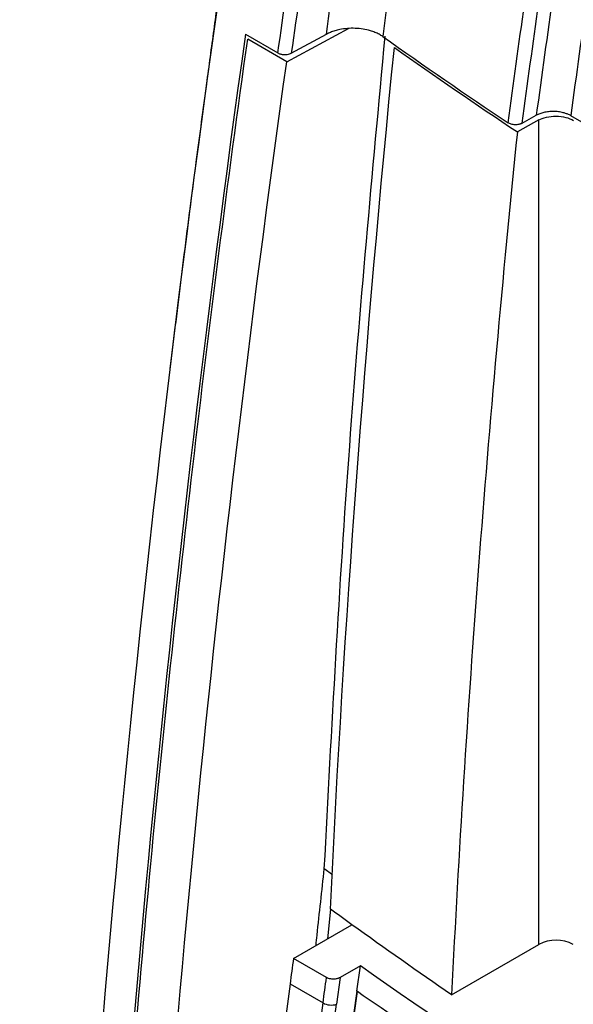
# Model space of a CAD drawing. Header units: millimetres. Extents: x 145 to 933, y -105 to 949.
# Tile 146 of 157: x 771 to 786, y 785 to 810. Entities that reach past the tile are written whole.
import ezdxf

# ---------------------------------------------------------------- set-up
doc = ezdxf.new("R2010")
doc.units = ezdxf.units.MM

msp = doc.modelspace()

# ---------------------------------------------------------------- linework, layer by layer
at = {"color": 7, "linetype": 'Continuous', "lineweight": 25}
for p, q in [((777.396, 810.039), (778.248, 809.547)), ((778.479, 809.318), (780.098, 810.188)), ((778.6, 809.543), (779.521, 810.038)), ((778.479, 809.318), (777.455, 809.909)), ((784.655, 807.705), (785.027, 807.912)), ((805.791, 796.438), (785.93, 807.903)), ((785.095, 807.79), (784.531, 807.475)), ((785.096, 786.179), (785.095, 807.79)), ((775.494, 801.917), (775.413, 801.266)), ((779.683, 788.003), (779.466, 788.163)), ((779.627, 787.104), (779.552, 786.326)), ((778.657, 785.809), (780.191, 786.695)), ((782.805, 784.856), (785.096, 786.179)), ((779.523, 785.309), (778.657, 785.809)), ((780.413, 785.618), (779.879, 785.31)), ((780.318, 784.951), (780.413, 785.618)), ((779.879, 785.31), (779.783, 784.609)), ((778.566, 785.144), (779.432, 784.644)), ((780.316, 784.95), (780.318, 784.951)), ((780.334, 784.94), (780.316, 784.95))]:
    msp.add_line(p, q, dxfattribs=at)
at = {"color": 7, "linetype": 'Continuous', "lineweight": 25, "flags": 128}
msp.add_lwpolyline([(780.334, 784.94), (780.325, 784.946), (780.318, 784.951)], dxfattribs=at)
at = {"color": 7, "linetype": 'Continuous', "lineweight": 25}
for centre, radius, start, end in [((1260.604, 743.255), 479.056, 171.46287, 172.24429), ((785.547, 785.307), 0.982, 62.6105, 117.3904), ((779.65, 785.045), 0.456, 241.4788, 286.9668)]:
    msp.add_arc(centre, radius, start, end, dxfattribs=at)
for points, knots in [([(776.097, 897.442), (774.7, 896.302), (772.006, 894.102), (768.132, 890.788), (764.567, 887.647), (761.311, 884.692), (758.361, 881.944), (755.713, 879.421), (753.367, 877.139), (751.319, 875.113), (749.567, 873.353), (748.168, 871.93), (747.089, 870.822), (746.299, 870.007), (745.62, 869.301), (745.008, 868.662), (744.389, 868.014), (743.715, 867.304), (742.834, 866.371), (741.947, 865.426), (741.113, 864.531), (740.434, 863.796), (739.696, 863.004), (739.043, 862.26), (738.62, 861.492), (738.292, 860.688), (738.123, 859.692), (737.904, 858.49), (737.68, 857.21), (737.398, 855.586), (737.057, 853.581), (736.539, 850.449), (735.885, 846.319), (735.124, 841.194), (734.366, 835.691), (733.627, 829.835), (732.912, 823.544), (732.241, 816.829), (731.637, 809.704), (731.207, 803.509), (731.001, 799.703), (730.93, 798.384)], [0, 0, 0, 0, 0.0484, 0.093377, 0.134934, 0.173068, 0.207776, 0.239053, 0.266895, 0.291295, 0.312247, 0.329745, 0.341685, 0.351218, 0.358343, 0.366364, 0.373673, 0.381024, 0.39116, 0.405854, 0.413324, 0.421587, 0.430642, 0.44031, 0.445351, 0.450588, 0.460247, 0.470591, 0.481527, 0.493055, 0.512363, 0.533132, 0.573847, 0.619211, 0.666324, 0.71758, 0.772976, 0.832513, 0.896191, 0.964014, 1, 1, 1, 1]), ([(777.543, 816.967), (777.501, 816.687), (777.369, 815.818), (777.171, 814.462), (776.959, 812.994), (776.793, 811.82), (776.667, 810.906), (776.533, 809.923), (776.347, 808.555), (776.083, 806.586), (775.787, 804.308), (775.59, 802.697), (775.494, 801.917)], [0, 0, 0, 0, 0.05574, 0.173039, 0.270994, 0.34971, 0.409273, 0.456104, 0.551492, 0.681561, 0.845707, 1, 1, 1, 1]), ([(779.466, 788.163), (779.661, 791.843), (780.044, 799.048), (780.728, 806.394), (781.063, 809.987)], [0, 0, 0, 0, 0.5108885, 1, 1, 1, 1]), ([(780.997, 809.978), (780.982, 809.988), (780.952, 810.009), (780.903, 810.037), (780.851, 810.063), (780.796, 810.087), (780.737, 810.109), (780.636, 810.141), (780.484, 810.176), (780.278, 810.195), (780.069, 810.192), (779.89, 810.166), (779.742, 810.13), (779.624, 810.089), (779.555, 810.055), (779.521, 810.038)], [0, 0, 0, 0, 0.04201, 0.083631, 0.125068, 0.16653, 0.208225, 0.250356, 0.374871, 0.499982, 0.624486, 0.749596, 0.833201, 0.916146, 1, 1, 1, 1]), ([(773.338, 765.789), (773.498, 769.38), (773.704, 772.994), (774.208, 780.266), (774.506, 783.925), (775.535, 794.962), (776.405, 802.4), (777.455, 809.909)], [0, 0, 0, 0, 0.25, 0.25, 0.5, 0.5, 1, 1, 1, 1]), ([(778.248, 809.547), (778.257, 809.542), (778.275, 809.532), (778.307, 809.521), (778.343, 809.512), (778.383, 809.506), (778.434, 809.503), (778.514, 809.508), (778.567, 809.529), (778.6, 809.543)], [0, 0, 0, 0, 0.092825, 0.190327, 0.291718, 0.395953, 0.501795, 0.687518, 1, 1, 1, 1]), ([(774.307, 729.801), (773.758, 742.372), (773.832, 755.338), (775.225, 781.898), (776.545, 795.493), (778.479, 809.318)], [0, 0, 0, 0, 0.5, 0.5, 1, 1, 1, 1]), ([(785.93, 807.903), (785.918, 807.91), (785.895, 807.922), (785.857, 807.94), (785.818, 807.955), (785.776, 807.969), (785.708, 807.989), (785.609, 808.008), (785.479, 808.016), (785.348, 808.01), (785.227, 807.989), (785.117, 807.957), (785.057, 807.927), (785.027, 807.912)], [0, 0, 0, 0, 0.04824, 0.096106, 0.143874, 0.191818, 0.240214, 0.369916, 0.50012, 0.62981, 0.760042, 0.879879, 1, 1, 1, 1]), ([(785.095, 807.79), (785.149, 807.819), (785.216, 807.846), (785.371, 807.882), (785.459, 807.892), (785.635, 807.89), (785.723, 807.879), (785.878, 807.839), (785.945, 807.811), (785.999, 807.78)], [0, 0, 0, 0, 0.25, 0.25, 0.5, 0.5, 0.75, 0.75, 1, 1, 1, 1]), ([(784.655, 807.705), (784.647, 807.701), (784.63, 807.692), (784.601, 807.682), (784.565, 807.672), (784.52, 807.665), (784.469, 807.664), (784.417, 807.668), (784.369, 807.678), (784.323, 807.694), (784.299, 807.708), (784.287, 807.715)], [0, 0, 0, 0, 0.082066, 0.165205, 0.250906, 0.37337, 0.499937, 0.62101, 0.749168, 0.874062, 1, 1, 1, 1]), ([(784.531, 807.475), (784.139, 803.657), (783.8, 799.863), (783.225, 792.321), (782.989, 788.576), (782.805, 784.856)], [0, 0, 0, 0, 0.5, 0.5, 1, 1, 1, 1]), ([(779.248, 786.15), (779.258, 786.241), (779.328, 786.911), (779.402, 787.583), (779.466, 788.163)], [0, 0, 0, 0, 0.135661, 1, 1, 1, 1]), ([(805.197, 771.311), (800.663, 773.447), (796.316, 775.715), (788.041, 780.492), (784.112, 783.001), (780.413, 785.618)], [0, 0, 0, 0, 0.5, 0.5, 1, 1, 1, 1]), ([(779.879, 785.31), (779.871, 785.306), (779.856, 785.298), (779.828, 785.287), (779.793, 785.277), (779.751, 785.269), (779.695, 785.266), (779.633, 785.27), (779.571, 785.285), (779.539, 785.301), (779.523, 785.309)], [0, 0, 0, 0, 0.080355, 0.164269, 0.251245, 0.375688, 0.500689, 0.675581, 0.843614, 1, 1, 1, 1])]:
    msp.add_open_spline(points, degree=3, knots=knots, dxfattribs=at)
for points in [[(777.546, 816.82), (774.907, 799.557), (773.215, 782.628), (772.485, 766.196)], [(781.966, 816.741), (781.626, 814.48), (781.303, 812.226), (780.997, 809.978)], [(779.521, 810.038), (779.818, 812.226), (780.131, 814.421), (780.46, 816.622)], [(779.536, 815.92), (779.21, 813.79), (778.898, 811.664), (778.6, 809.543)], [(778.248, 809.547), (778.543, 811.652), (778.852, 813.763), (779.176, 815.879)], [(785.934, 814.264), (785.616, 812.141), (785.314, 810.024), (785.027, 807.912)], [(784.287, 807.715), (784.567, 809.78), (784.862, 811.851), (785.172, 813.927)], [(784.655, 807.705), (784.938, 809.785), (785.235, 811.871), (785.547, 813.962)], [(777.396, 810.039), (775.285, 794.965), (773.904, 780.165), (773.263, 765.747)], [(780.997, 809.978), (782.077, 809.216), (783.174, 808.462), (784.287, 807.715)], [(779.627, 787.104), (779.978, 794.531), (780.538, 802.064), (781.304, 809.688)], [(781.304, 809.688), (782.363, 808.943), (783.439, 808.205), (784.531, 807.475)], [(780.191, 786.695), (780.002, 786.831), (779.814, 786.967), (779.627, 787.104)], [(782.805, 784.856), (781.921, 785.463), (781.05, 786.076), (780.191, 786.695)], [(778.657, 785.809), (778.626, 785.587), (778.596, 785.366), (778.566, 785.144)], [(779.432, 784.644), (779.462, 784.866), (779.493, 785.087), (779.523, 785.309)], [(778.566, 785.144), (778.189, 782.352), (777.852, 779.576), (777.555, 776.817)], [(780.316, 784.95), (779.386, 778.329), (778.694, 771.798), (778.245, 765.382)], [(778.263, 765.372), (778.712, 771.787), (779.403, 778.319), (780.334, 784.94)], [(778.421, 776.317), (778.718, 779.076), (779.055, 781.852), (779.432, 784.644)], [(778.773, 776.289), (779.07, 779.046), (779.406, 781.819), (779.783, 784.609)]]:
    msp.add_open_spline(points, degree=3, dxfattribs=at)
at = {"color": 8, "linetype": 'Continuous', "lineweight": 25}
msp.add_open_spline([(804.608, 770.89), (802.269, 772.032), (797.429, 774.393), (791.055, 777.988), (785.29, 781.528), (781.986, 783.803), (780.334, 784.94)], degree=3, knots=[0, 0, 0, 0, 0.266878, 0.551972, 0.775986, 1, 1, 1, 1], dxfattribs=at)

doc.saveas('drawing.dxf')
